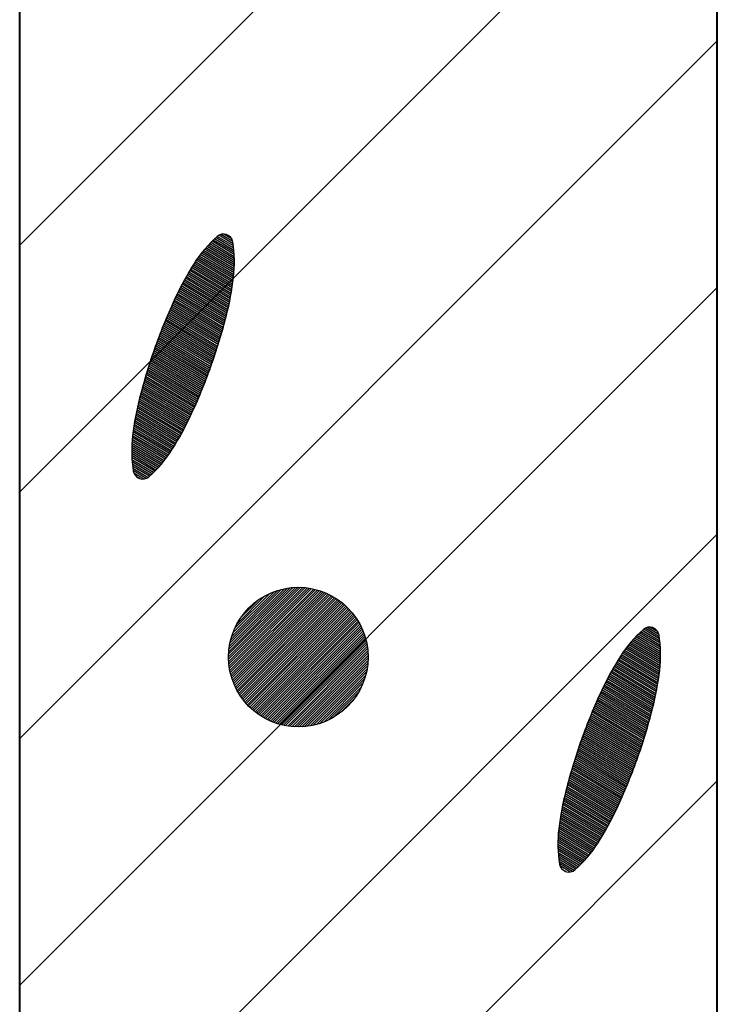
# Model space of a CAD drawing. Header units: millimetres. Extents: x -3143211 to -2549809, y 1060331 to 1341741.
# Tile 67 of 131: x -3019046 to -3018326, y 1100731 to 1101747. Entities that reach past the tile are written whole.
import ezdxf

# ---------------------------------------------------------------- set-up
doc = ezdxf.new("R2010")
doc.units = ezdxf.units.MM
doc.layers.add('8', color=2, linetype='Continuous')

msp = doc.modelspace()

# ---------------------------------------------------------------- linework, layer by layer
at = {"lineweight": 40}
for p, q in [((-3018326.40657, 1099779.09826), (-3018326.40657, 1107123.09826)), ((-3019046.40657, 1099779.09826), (-3019046.40657, 1104545.53908))]:
    msp.add_line(p, q, dxfattribs=at)
at = {"color": 188}
for p, q in [((-3019046.40657, 1101514.00299), (-3018326.40657, 1102234.00299)), ((-3019046.40657, 1101259.44455), (-3018326.40657, 1101979.44455)), ((-3019046.40657, 1101004.88611), (-3018326.40657, 1101724.88611)), ((-3018825.58511, 1101510.92441), (-3018843.84313, 1101521.87217)), ((-3018825.85845, 1101513.18709), (-3018842.43651, 1101523.12753)), ((-3018826.17572, 1101515.47612), (-3018840.8034, 1101524.24708)), ((-3018826.55824, 1101517.80427), (-3018838.71301, 1101525.09244)), ((-3018827.62897, 1101520.54508), (-3018835.79097, 1101525.43912)), ((-3018824.79812, 1101493.66224), (-3018854.23299, 1101511.31179)), ((-3018824.77217, 1101495.74546), (-3018853.01433, 1101512.67985)), ((-3018824.77955, 1101497.84868), (-3018851.77322, 1101514.03445)), ((-3018824.82127, 1101499.97247), (-3018850.50947, 1101515.37547)), ((-3018824.89837, 1101502.11749), (-3018849.22287, 1101516.70279)), ((-3018825.01201, 1101504.28442), (-3018847.91319, 1101518.01628)), ((-3018825.16343, 1101506.47399), (-3018846.58018, 1101519.31577)), ((-3018825.35397, 1101508.68703), (-3018845.22359, 1101520.60113)), ((-3018825.84122, 1101479.5962), (-3018862.14816, 1101501.36634)), ((-3018825.60705, 1101481.55458), (-3018861.08247, 1101502.82612)), ((-3018825.39817, 1101483.52811), (-3018859.99528, 1101504.27301)), ((-3018825.21801, 1101485.51887), (-3018858.88648, 1101505.70695)), ((-3018825.06721, 1101487.52724), (-3018857.75598, 1101507.12787)), ((-3018824.94647, 1101489.55362), (-3018856.60366, 1101508.53571)), ((-3018824.85651, 1101491.59846), (-3018855.42938, 1101509.93038)), ((-3018827.8155, 1101466.08851), (-3018869.06269, 1101490.82089)), ((-3018827.49919, 1101467.99764), (-3018868.11662, 1101492.3524)), ((-3018827.19416, 1101469.91352), (-3018867.16151, 1101493.87849)), ((-3018826.90048, 1101471.83621), (-3018866.1973, 1101495.39912)), ((-3018826.61826, 1101473.76577), (-3018865.21695, 1101496.91007)), ((-3018826.34758, 1101475.70225), (-3018864.21534, 1101498.40828)), ((-3018826.08854, 1101477.64571), (-3018863.19243, 1101499.89371)), ((-3018829.94561, 1101454.77305), (-3018874.54924, 1101481.51799)), ((-3018829.56333, 1101456.64261), (-3018873.65742, 1101483.08203)), ((-3018829.19185, 1101458.51865), (-3018872.75656, 1101484.64065)), ((-3018828.83126, 1101460.40122), (-3018871.84665, 1101486.19384)), ((-3018828.48161, 1101462.29035), (-3018870.9277, 1101487.74161)), ((-3018828.143, 1101464.1861), (-3018869.99972, 1101489.28396)), ((-3019046.40657, 1100750.32767), (-3018326.40657, 1101470.32767)), ((-3018832.91849, 1101441.86413), (-3018880.5383, 1101470.41762)), ((-3018832.46243, 1101443.68946), (-3018879.70995, 1101472.01971)), ((-3018832.01672, 1101445.52099), (-3018878.87251, 1101473.61636)), ((-3018831.58143, 1101447.35876), (-3018878.02598, 1101475.20755)), ((-3018831.1566, 1101449.20282), (-3018877.17039, 1101476.79331)), ((-3018830.74232, 1101451.05319), (-3018876.30573, 1101478.37364)), ((-3018830.33863, 1101452.90992), (-3018875.43201, 1101479.94853)), ((-3018835.78826, 1101430.99217), (-3018885.31692, 1101460.69024)), ((-3018835.29658, 1101432.79614), (-3018884.54335, 1101462.32518)), ((-3018834.81023, 1101434.60331), (-3018883.76061, 1101463.95462)), ((-3018834.32923, 1101436.41367), (-3018882.96872, 1101465.57858)), ((-3018833.85357, 1101438.22725), (-3018882.1677, 1101467.19706)), ((-3018833.38329, 1101440.04405), (-3018881.35756, 1101468.81007)), ((-3018838.84938, 1101420.23495), (-3018889.83728, 1101450.80799)), ((-3018838.32604, 1101422.01994), (-3018889.096, 1101452.4623)), ((-3018837.80794, 1101423.80806), (-3018888.34989, 1101454.1137)), ((-3018837.2951, 1101425.59934), (-3018887.59893, 1101455.7622)), ((-3018836.78753, 1101427.39378), (-3018886.84313, 1101457.4078)), ((-3018836.28525, 1101429.19139), (-3018886.08251, 1101459.05051)), ((-3018842.09882, 1101409.59065), (-3018894.18287, 1101440.82096)), ((-3018841.54428, 1101411.35693), (-3018893.47078, 1101442.49277)), ((-3018840.99492, 1101413.12631), (-3018892.75382, 1101444.16165)), ((-3018840.45073, 1101414.89879), (-3018892.03198, 1101445.82761)), ((-3018839.91174, 1101416.67439), (-3018891.30527, 1101447.49065)), ((-3018839.37795, 1101418.45311), (-3018890.5737, 1101449.15078)), ((-3018845.53393, 1101399.05768), (-3018898.35257, 1101430.72846)), ((-3018844.94863, 1101400.80551), (-3018897.66989, 1101432.4179)), ((-3018844.36842, 1101402.5564), (-3018896.9823, 1101434.1044)), ((-3018843.79332, 1101404.31035), (-3018896.2898, 1101435.78795)), ((-3018843.22335, 1101406.06737), (-3018895.59238, 1101437.46855)), ((-3018842.65851, 1101407.82747), (-3018894.89007, 1101439.14622)), ((-3018849.15232, 1101388.63461), (-3018902.34489, 1101420.5296)), ((-3018848.53662, 1101390.36421), (-3018901.69189, 1101422.23684)), ((-3018847.92597, 1101392.09684), (-3018901.03392, 1101423.9411)), ((-3018847.32036, 1101393.83249), (-3018900.371, 1101425.64238)), ((-3018846.71981, 1101395.57118), (-3018899.70313, 1101427.3407)), ((-3018846.12433, 1101397.31291), (-3018899.03032, 1101429.03606)), ((-3018852.95183, 1101378.32014), (-3018906.15815, 1101410.22337)), ((-3018852.30609, 1101380.03172), (-3018905.53512, 1101411.94858)), ((-3018851.66533, 1101381.7463), (-3018904.90707, 1101413.67078)), ((-3018851.02956, 1101383.46387), (-3018904.27402, 1101415.38998)), ((-3018850.3988, 1101385.18444), (-3018903.63596, 1101417.10617)), ((-3018849.77305, 1101386.90802), (-3018902.99292, 1101418.81938)), ((-3018856.93054, 1101368.11311), (-3018909.79045, 1101399.80864)), ((-3018856.25505, 1101369.80687), (-3018909.19772, 1101401.55201)), ((-3018855.5845, 1101371.50358), (-3018908.59992, 1101403.29235)), ((-3018854.9189, 1101373.20326), (-3018907.99705, 1101405.02965)), ((-3018854.25824, 1101374.90591), (-3018907.38912, 1101406.76391)), ((-3018853.60255, 1101376.61153), (-3018906.77616, 1101408.49515)), ((-3018861.08674, 1101358.01252), (-3018913.23964, 1101389.28411)), ((-3018860.38178, 1101359.6886), (-3018912.67759, 1101391.04588)), ((-3018859.68172, 1101361.36762), (-3018912.11039, 1101392.80457)), ((-3018858.98655, 1101363.04957), (-3018911.53807, 1101394.56018)), ((-3018858.2963, 1101364.73447), (-3018910.96063, 1101396.31273)), ((-3018857.61096, 1101366.42232), (-3018910.37809, 1101398.06221)), ((-3018864.68475, 1101349.67601), (-3018915.97239, 1101380.42878)), ((-3018863.95541, 1101351.33747), (-3018915.43621, 1101382.20607)), ((-3018863.23093, 1101353.00185), (-3018914.89484, 1101383.98024)), ((-3018862.51132, 1101354.66915), (-3018914.34828, 1101385.75129)), ((-3018861.79659, 1101356.33937), (-3018913.79654, 1101387.51925)), ((-3018869.16263, 1101339.7683), (-3018919.07954, 1101369.69916)), ((-3018868.40422, 1101341.41233), (-3018918.57483, 1101371.49531)), ((-3018867.65064, 1101343.05926), (-3018918.06484, 1101373.2883)), ((-3018866.9019, 1101344.70909), (-3018917.54959, 1101375.07814)), ((-3018866.158, 1101346.36182), (-3018917.02909, 1101376.86482)), ((-3018865.41895, 1101348.01746), (-3018916.50335, 1101378.64837)), ((-3018873.86436, 1101329.99481), (-3018921.99617, 1101358.8553)), ((-3018873.05839, 1101331.61033), (-3018921.52342, 1101360.67062)), ((-3018872.26156, 1101333.23132), (-3018921.04532, 1101362.48273)), ((-3018871.47386, 1101334.85779), (-3018920.56186, 1101364.29162)), ((-3018870.69532, 1101336.48975), (-3018920.07307, 1101366.09732)), ((-3018869.92587, 1101338.12716), (-3018919.57895, 1101367.89983)), ((-3018878.03071, 1101321.99908), (-3018924.24433, 1101349.7094)), ((-3018877.17927, 1101323.58733), (-3018923.8147, 1101351.55057)), ((-3018876.3369, 1101325.18103), (-3018923.37462, 1101353.38548)), ((-3018875.50363, 1101326.78017), (-3018922.92416, 1101355.21417)), ((-3018874.67944, 1101328.38476), (-3018922.46354, 1101357.03676)), ((-3018883.32956, 1101312.58364), (-3018926.59916, 1101338.52868)), ((-3018882.42379, 1101314.13931), (-3018926.23357, 1101340.40825)), ((-3018881.52707, 1101315.70041), (-3018925.85713, 1101342.28132)), ((-3018880.6394, 1101317.26694), (-3018925.46992, 1101344.14793)), ((-3018879.76078, 1101318.83889), (-3018925.072, 1101346.00812)), ((-3018878.89121, 1101320.41627), (-3018924.66345, 1101347.86193)), ((-3018887.99399, 1101304.88657), (-3018928.26177, 1101329.03168)), ((-3018887.04302, 1101306.41514), (-3018927.95156, 1101330.94446)), ((-3018886.10109, 1101307.94913), (-3018927.63011, 1101332.8505)), ((-3018885.16821, 1101309.48855), (-3018927.29751, 1101334.74985)), ((-3018884.24436, 1101311.03338), (-3018926.95383, 1101336.64256)), ((-3018892.96494, 1101297.37329), (-3018929.64121, 1101319.36489)), ((-3018891.93047, 1101298.8518), (-3018929.38851, 1101321.31215)), ((-3018890.91733, 1101300.34309), (-3018929.12412, 1101323.2524)), ((-3018889.92546, 1101301.84714), (-3018928.84814, 1101325.18571)), ((-3018888.954, 1101303.36342), (-3018928.56066, 1101327.11211)), ((-3018898.45986, 1101290.1742), (-3018930.59628, 1101309.44364)), ((-3018897.31756, 1101291.58804), (-3018930.46167, 1101311.46171)), ((-3018896.19702, 1101293.01494), (-3018930.29734, 1101313.46196)), ((-3018895.09813, 1101294.45482), (-3018930.10394, 1101315.44478)), ((-3018894.0208, 1101295.90762), (-3018929.88213, 1101317.41056)), ((-3018903.24954, 1101284.65101), (-3018930.82234, 1101301.18404)), ((-3018902.01874, 1101286.0118), (-3018930.81433, 1101303.27802)), ((-3018904.50289, 1101283.30375), (-3018930.79648, 1101299.06975)), ((-3018900.81031, 1101287.38599), (-3018930.7734, 1101305.35227)), ((-3018899.62407, 1101288.77349), (-3018930.70044, 1101307.40731)), ((-3018905.77899, 1101281.97014), (-3018930.73573, 1101296.93454)), ((-3018907.07806, 1101280.65029), (-3018930.63899, 1101294.77775)), ((-3018908.40035, 1101279.34437), (-3018930.50504, 1101292.59865)), ((-3018909.74609, 1101278.05251), (-3018930.3326, 1101290.39646)), ((-3018911.11558, 1101276.77489), (-3018930.12025, 1101288.17035)), ((-3018912.5091, 1101275.51168), (-3018929.86646, 1101285.91939)), ((-3018913.99535, 1101274.30407), (-3018929.56955, 1101283.64257)), ((-3018915.8535, 1101273.31946), (-3018929.22769, 1101281.3388)), ((-3018918.30847, 1101272.6927), (-3018928.61182, 1101278.87074)), ((-3018922.46809, 1101273.08809), (-3018926.3035, 1101275.38785)), ((-3019046.40657, 1100495.76923), (-3018326.40657, 1101215.76923)), ((-3018830.83207, 1101089.15654), (-3018759.04915, 1101160.93947)), ((-3018830.79589, 1101086.64714), (-3018756.53975, 1101160.90328)), ((-3018830.77726, 1101091.75694), (-3018761.64954, 1101160.88466)), ((-3018830.67753, 1101084.21992), (-3018754.11252, 1101160.78493)), ((-3018830.62053, 1101094.45926), (-3018764.35186, 1101160.72792)), ((-3018830.48423, 1101081.86764), (-3018751.76024, 1101160.59162)), ((-3018830.34803, 1101097.27734), (-3018767.16994, 1101160.45542)), ((-3018830.22199, 1101079.58428), (-3018749.47689, 1101160.32939)), ((-3018829.94183, 1101100.22912), (-3018770.12173, 1101160.04922)), ((-3018829.89589, 1101077.3648), (-3018747.25741, 1101160.00328)), ((-3018829.51021, 1101075.2049), (-3018745.09751, 1101159.6176)), ((-3018829.37795, 1101103.33859), (-3018773.23119, 1101159.48535)), ((-3018829.06864, 1101073.10089), (-3018742.99349, 1101159.17603)), ((-3018828.62306, 1101106.63907), (-3018776.53167, 1101158.73045)), ((-3018828.57435, 1101071.04959), (-3018740.94219, 1101158.68175)), ((-3018828.03013, 1101069.04823), (-3018738.94083, 1101158.13752)), ((-3018827.62833, 1101110.17938), (-3018780.07198, 1101157.73573)), ((-3018827.43837, 1101067.0944), (-3018736.98701, 1101157.54576)), ((-3018826.80119, 1101065.18599), (-3018735.0786, 1101156.90859)), ((-3018826.31693, 1101114.03636), (-3018783.92896, 1101156.42433)), ((-3018826.12047, 1101063.32113), (-3018733.21374, 1101156.22786)), ((-3018825.39784, 1101061.49818), (-3018731.39078, 1101155.50523)), ((-3018824.63476, 1101059.71567), (-3018729.60828, 1101154.74216)), ((-3018824.55417, 1101118.34471), (-3018788.23731, 1101154.66157)), ((-3018823.83252, 1101057.97233), (-3018727.86493, 1101153.93992)), ((-3018822.99227, 1101056.267), (-3018726.1596, 1101153.09966)), ((-3018822.115, 1101054.59868), (-3018724.49128, 1101152.2224)), ((-3018822.05714, 1101123.38732), (-3018793.27992, 1101152.16454)), ((-3018821.20162, 1101052.96647), (-3018722.85908, 1101151.30902)), ((-3018820.25292, 1101051.36959), (-3018721.2622, 1101150.36031)), ((-3018819.26957, 1101049.80735), (-3018719.69996, 1101149.37697)), ((-3018818.25219, 1101048.27915), (-3018718.17175, 1101148.35959)), ((-3018817.94663, 1101130.04341), (-3018799.93601, 1101148.05403)), ((-3018817.2013, 1101046.78446), (-3018716.67707, 1101147.30869)), ((-3018816.11732, 1101045.32285), (-3018715.21546, 1101146.22472)), ((-3018815.00064, 1101043.89395), (-3018713.78655, 1101145.10804)), ((-3018813.85156, 1101042.49745), (-3018712.39005, 1101143.95896)), ((-3018812.67031, 1101041.13311), (-3018711.02571, 1101142.77771)), ((-3018811.45707, 1101039.80077), (-3018709.69337, 1101141.56447)), ((-3018810.21195, 1101038.50031), (-3018708.39291, 1101140.31934)), ((-3018808.935, 1101037.23167), (-3018707.12428, 1101139.04239)), ((-3018807.62621, 1101035.99488), (-3018705.88748, 1101137.7336)), ((-3018806.28551, 1101034.78999), (-3018704.68259, 1101136.39291)), ((-3018804.91279, 1101033.61713), (-3018703.50973, 1101135.02018)), ((-3018803.50784, 1101032.47649), (-3018702.36909, 1101133.61524)), ((-3018802.07042, 1101031.36833), (-3018701.26093, 1101132.17781)), ((-3018800.6002, 1101030.29296), (-3018700.18557, 1101130.70759)), ((-3018799.0968, 1101029.25078), (-3018699.14339, 1101129.20419)), ((-3018797.55975, 1101028.24225), (-3018698.13485, 1101127.66714)), ((-3018795.98851, 1101027.2679), (-3018697.1605, 1101126.09591)), ((-3018794.38247, 1101026.32835), (-3018696.22096, 1101124.48987)), ((-3018792.7409, 1101025.42434), (-3018695.31694, 1101122.8483)), ((-3018791.063, 1101024.55666), (-3018694.44926, 1101121.17039)), ((-3018789.34783, 1101023.72624), (-3018693.61884, 1101119.45523)), ((-3018787.59437, 1101022.93412), (-3018692.82672, 1101117.70176)), ((-3018785.80142, 1101022.18148), (-3018692.07409, 1101115.90881)), ((-3018385.48949, 1101103.15116), (-3018405.35911, 1101115.06525)), ((-3018385.72063, 1101105.38854), (-3018403.97865, 1101116.33629)), ((-3018385.99397, 1101107.65122), (-3018402.57203, 1101117.59165)), ((-3018386.31124, 1101109.94024), (-3018400.93892, 1101118.7112)), ((-3018386.69376, 1101112.26839), (-3018398.84853, 1101119.55656)), ((-3018387.76449, 1101115.0092), (-3018395.92649, 1101119.90325)), ((-3018783.96766, 1101021.46966), (-3018691.36227, 1101114.07505)), ((-3018782.09158, 1101020.80015), (-3018690.69276, 1101112.19897)), ((-3018780.17149, 1101020.17466), (-3018690.06727, 1101110.27888)), ((-3018778.20545, 1101019.59511), (-3018689.48772, 1101108.31285)), ((-3018776.19128, 1101019.0637), (-3018688.9563, 1101106.29868)), ((-3018384.99202, 1101086.06259), (-3018415.56489, 1101104.3945)), ((-3018384.93364, 1101088.12637), (-3018414.3685, 1101105.77591)), ((-3018384.90768, 1101090.20959), (-3018413.14984, 1101107.14397)), ((-3018384.91507, 1101092.3128), (-3018411.90874, 1101108.49857)), ((-3018384.95678, 1101094.4366), (-3018410.64499, 1101109.83959)), ((-3018385.03389, 1101096.58161), (-3018409.35839, 1101111.16692)), ((-3018385.14752, 1101098.74854), (-3018408.04871, 1101112.4804)), ((-3018385.29894, 1101100.93812), (-3018406.7157, 1101113.7799)), ((-3018774.12648, 1101018.58291), (-3018688.47552, 1101104.23388)), ((-3018772.00819, 1101018.15563), (-3018688.04823, 1101102.11558)), ((-3018769.83309, 1101017.78514), (-3018687.67774, 1101099.94048)), ((-3018767.59735, 1101017.47529), (-3018687.36789, 1101097.70475)), ((-3018765.2965, 1101017.23055), (-3018687.12316, 1101095.4039)), ((-3018386.22405, 1101072.10983), (-3018423.32795, 1101094.35784)), ((-3018385.97674, 1101074.06033), (-3018422.28368, 1101095.83047)), ((-3018385.74257, 1101076.0187), (-3018421.21799, 1101097.29025)), ((-3018385.53369, 1101077.99224), (-3018420.13079, 1101098.73713)), ((-3018385.35353, 1101079.983), (-3018419.022, 1101100.17107)), ((-3018385.20273, 1101081.99136), (-3018417.8915, 1101101.59199)), ((-3018385.08198, 1101084.01774), (-3018416.73918, 1101102.99983)), ((-3018762.92525, 1101017.05622), (-3018686.94882, 1101093.03265)), ((-3018760.4773, 1101016.95859), (-3018686.85119, 1101090.5847)), ((-3018757.94504, 1101016.94526), (-3018686.83787, 1101088.05244)), ((-3018755.31916, 1101017.02556), (-3018686.91816, 1101085.42656)), ((-3018387.95102, 1101060.55264), (-3018429.19821, 1101085.28501)), ((-3018387.63471, 1101062.46176), (-3018428.25214, 1101086.81652)), ((-3018387.32967, 1101064.37764), (-3018427.29702, 1101088.34261)), ((-3018387.036, 1101066.30034), (-3018426.33282, 1101089.86324)), ((-3018386.75378, 1101068.2299), (-3018425.35247, 1101091.3742)), ((-3018386.4831, 1101070.16638), (-3018424.35086, 1101092.8724)), ((-3018752.58805, 1101017.21108), (-3018687.10369, 1101082.69545)), ((-3018749.73695, 1101017.5166), (-3018687.4092, 1101079.84435)), ((-3018746.74657, 1101017.9614), (-3018687.854, 1101076.85396)), ((-3018390.47415, 1101047.37404), (-3018435.56753, 1101074.41265)), ((-3018390.08113, 1101049.23717), (-3018434.68476, 1101075.98212)), ((-3018389.69885, 1101051.10673), (-3018433.79294, 1101077.54615)), ((-3018389.32737, 1101052.98278), (-3018432.89207, 1101079.10477)), ((-3018388.96677, 1101054.86534), (-3018431.98217, 1101080.65796)), ((-3018388.61713, 1101056.75448), (-3018431.06322, 1101082.20573)), ((-3018388.27852, 1101058.65023), (-3018430.13523, 1101083.74808)), ((-3018743.59088, 1101018.57151), (-3018688.46411, 1101073.69827)), ((-3018740.23325, 1101019.38355), (-3018689.27615, 1101070.34065)), ((-3018736.61917, 1101020.45204), (-3018690.34464, 1101066.72657)), ((-3018393.05401, 1101036.32825), (-3018440.67382, 1101064.88174)), ((-3018392.59795, 1101038.15358), (-3018439.84547, 1101066.48384)), ((-3018392.15224, 1101039.98511), (-3018439.00802, 1101068.08048)), ((-3018391.71694, 1101041.82289), (-3018438.1615, 1101069.67168)), ((-3018391.29212, 1101043.66694), (-3018437.30591, 1101071.25744)), ((-3018390.87783, 1101045.51731), (-3018436.44125, 1101072.83776)), ((-3018732.66076, 1101021.86487), (-3018691.75748, 1101062.76815)), ((-3018728.19802, 1101023.78203), (-3018693.67463, 1101058.30541)), ((-3018395.92378, 1101025.4563), (-3018445.45244, 1101055.15436)), ((-3018395.4321, 1101027.26027), (-3018444.67886, 1101056.7893)), ((-3018394.94575, 1101029.06743), (-3018443.89613, 1101058.41874)), ((-3018394.46474, 1101030.8778), (-3018443.10424, 1101060.0427)), ((-3018393.98909, 1101032.69137), (-3018442.30322, 1101061.66118)), ((-3018393.51881, 1101034.50817), (-3018441.49307, 1101063.27419)), ((-3018722.87045, 1101026.56402), (-3018696.45662, 1101052.97784)), ((-3018715.29284, 1101031.59603), (-3018701.48864, 1101045.40024)), ((-3018399.51347, 1101012.91723), (-3018450.70922, 1101043.6149)), ((-3018398.98489, 1101014.69908), (-3018449.9728, 1101045.27212)), ((-3018398.46155, 1101016.48406), (-3018449.23152, 1101046.92642)), ((-3018397.94346, 1101018.27219), (-3018448.4854, 1101048.57783)), ((-3018397.43062, 1101020.06346), (-3018447.73444, 1101050.22633)), ((-3018396.92305, 1101021.8579), (-3018446.97865, 1101051.87193)), ((-3018396.42076, 1101023.65551), (-3018446.21803, 1101053.51463)), ((-3018402.79403, 1101002.29159), (-3018455.02559, 1101033.61035)), ((-3018402.23434, 1101004.05478), (-3018454.31839, 1101035.28508)), ((-3018401.6798, 1101005.82105), (-3018453.6063, 1101036.95689)), ((-3018401.13043, 1101007.59043), (-3018452.88934, 1101038.62577)), ((-3018400.58625, 1101009.36291), (-3018452.1675, 1101040.29173)), ((-3018400.04725, 1101011.13851), (-3018451.44079, 1101041.95478)), ((-3018406.25985, 1100991.77703), (-3018459.16583, 1101023.50018)), ((-3018405.66945, 1100993.52181), (-3018458.48809, 1101025.19258)), ((-3018405.08414, 1100995.26963), (-3018457.80541, 1101026.88203)), ((-3018404.50394, 1100997.02052), (-3018457.11782, 1101028.56852)), ((-3018403.92884, 1100998.77447), (-3018456.42531, 1101030.25207)), ((-3018403.35887, 1101000.53149), (-3018455.7279, 1101031.93268)), ((-3018409.90857, 1100981.37214), (-3018463.12843, 1101013.2835)), ((-3018409.28784, 1100983.09873), (-3018462.48041, 1101014.99372)), ((-3018408.67214, 1100984.82834), (-3018461.82741, 1101016.70096)), ((-3018408.06148, 1100986.56096), (-3018461.16944, 1101018.40522)), ((-3018407.45588, 1100988.29662), (-3018460.50652, 1101020.10651)), ((-3018406.85533, 1100990.0353), (-3018459.83865, 1101021.80483)), ((-3018413.73807, 1100971.07566), (-3018466.91167, 1101002.95927)), ((-3018413.08735, 1100972.78426), (-3018466.29367, 1101004.6875)), ((-3018412.4416, 1100974.49585), (-3018465.67064, 1101006.4127)), ((-3018411.80084, 1100976.21042), (-3018465.04259, 1101008.1349)), ((-3018411.16508, 1100977.928), (-3018464.40953, 1101009.8541)), ((-3018410.53432, 1100979.64857), (-3018463.77148, 1101011.5703)), ((-3018417.06606, 1100962.57724), (-3018469.92596, 1100994.27276)), ((-3018416.39057, 1100964.27099), (-3018469.33324, 1100996.01614)), ((-3018415.72002, 1100965.9677), (-3018468.73543, 1100997.75647)), ((-3018415.05441, 1100967.66738), (-3018468.13256, 1100999.49377)), ((-3018414.39376, 1100969.37003), (-3018467.52464, 1101001.22803)), ((-3018421.22226, 1100952.47664), (-3018473.37516, 1100983.74823)), ((-3018420.5173, 1100954.15272), (-3018472.8131, 1100985.51)), ((-3018419.81723, 1100955.83174), (-3018472.24591, 1100987.26869)), ((-3018419.12207, 1100957.5137), (-3018471.67359, 1100989.02431)), ((-3018418.43181, 1100959.19859), (-3018471.09615, 1100990.77685)), ((-3018417.74647, 1100960.88644), (-3018470.51361, 1100992.52633)), ((-3018425.55447, 1100942.48158), (-3018476.63887, 1100973.11249)), ((-3018424.82027, 1100944.14013), (-3018476.10791, 1100974.8929)), ((-3018424.09093, 1100945.80159), (-3018475.57173, 1100976.67019)), ((-3018423.36645, 1100947.46597), (-3018475.03036, 1100978.44436)), ((-3018422.64684, 1100949.13327), (-3018474.48379, 1100980.21542)), ((-3018421.93211, 1100950.80349), (-3018473.93206, 1100981.98337)), ((-3018430.06138, 1100932.59128), (-3018479.71447, 1100962.36395)), ((-3018429.29815, 1100934.23242), (-3018479.21505, 1100964.16328)), ((-3018428.53974, 1100935.87645), (-3018478.71035, 1100965.95944)), ((-3018427.78616, 1100937.52338), (-3018478.20036, 1100967.75243)), ((-3018427.03742, 1100939.17321), (-3018477.68511, 1100969.54226)), ((-3018426.29352, 1100940.82594), (-3018477.16461, 1100971.32895)), ((-3019046.40657, 1100241.21078), (-3018326.40657, 1100961.21078)), ((-3018433.99988, 1100924.45893), (-3018482.13169, 1100953.31942)), ((-3018433.19391, 1100926.07445), (-3018481.65894, 1100955.13474)), ((-3018432.39707, 1100927.69544), (-3018481.18083, 1100956.94685)), ((-3018431.60938, 1100929.32191), (-3018480.69738, 1100958.75575)), ((-3018430.83084, 1100930.95387), (-3018480.20858, 1100960.56144)), ((-3018439.02673, 1100914.88039), (-3018484.79897, 1100942.32605)), ((-3018438.16622, 1100916.46321), (-3018484.37984, 1100944.17352)), ((-3018437.31478, 1100918.05146), (-3018483.95021, 1100946.0147)), ((-3018436.47242, 1100919.64515), (-3018483.51014, 1100947.84961)), ((-3018435.63914, 1100921.24429), (-3018483.05968, 1100949.67829)), ((-3018434.81496, 1100922.84888), (-3018482.59905, 1100951.50088)), ((-3018443.46507, 1100907.04776), (-3018486.73467, 1100932.9928)), ((-3018442.55931, 1100908.60344), (-3018486.36908, 1100934.87237)), ((-3018441.66259, 1100910.16454), (-3018485.99265, 1100936.74544)), ((-3018440.77492, 1100911.73106), (-3018485.60543, 1100938.61205)), ((-3018439.8963, 1100913.30301), (-3018485.20752, 1100940.47224)), ((-3018449.08952, 1100897.82754), (-3018488.69617, 1100921.57624)), ((-3018448.1295, 1100899.35069), (-3018488.39728, 1100923.4958)), ((-3018447.17853, 1100900.87926), (-3018488.08707, 1100925.40858)), ((-3018446.23661, 1100902.41325), (-3018487.76562, 1100927.31462)), ((-3018445.30372, 1100903.95267), (-3018487.43302, 1100929.21397)), ((-3018444.37988, 1100905.4975), (-3018487.08935, 1100931.10668)), ((-3018454.15632, 1100890.37174), (-3018490.01765, 1100911.87468)), ((-3018453.10046, 1100891.83742), (-3018489.77673, 1100913.82901)), ((-3018452.06599, 1100893.31592), (-3018489.52403, 1100915.77627)), ((-3018451.05284, 1100894.80721), (-3018489.25964, 1100917.71653)), ((-3018450.06098, 1100896.31126), (-3018488.98366, 1100919.64983)), ((-3018459.75958, 1100883.23761), (-3018490.83596, 1100901.87143)), ((-3018458.59538, 1100884.63832), (-3018490.7318, 1100903.90776)), ((-3018457.45307, 1100886.05217), (-3018490.59719, 1100905.92583)), ((-3018456.33253, 1100887.47906), (-3018490.43286, 1100907.92608)), ((-3018455.23365, 1100888.91894), (-3018490.23946, 1100909.9089)), ((-3018463.38505, 1100879.11514), (-3018490.95785, 1100895.64816)), ((-3018462.15426, 1100880.47592), (-3018490.94984, 1100897.74215)), ((-3018464.6384, 1100877.76788), (-3018490.932, 1100893.53388)), ((-3018460.94582, 1100881.85011), (-3018490.90892, 1100899.81639)), ((-3018465.9145, 1100876.43426), (-3018490.87125, 1100891.39867)), ((-3018467.21358, 1100875.11442), (-3018490.7745, 1100889.24187)), ((-3018468.53586, 1100873.80849), (-3018490.64056, 1100887.06277)), ((-3018469.88161, 1100872.51664), (-3018490.46812, 1100884.86059)), ((-3018471.2511, 1100871.23902), (-3018490.25577, 1100882.63447)), ((-3018472.64462, 1100869.9758), (-3018490.00198, 1100880.38351)), ((-3018474.13087, 1100868.76819), (-3018489.70507, 1100878.1067)), ((-3018475.98902, 1100867.78358), (-3018489.36321, 1100875.80293)), ((-3018478.44398, 1100867.15683), (-3018488.74734, 1100873.33486)), ((-3018482.60361, 1100867.55221), (-3018486.43902, 1100869.85197))]:
    msp.add_line(p, q, dxfattribs=at)
at = {"layer": '8', "color": 188}
msp.add_circle((-3018758.8324, 1101088.93979), 72, dxfattribs=at)
for centre, radius, start, end in [((-3018755.75263, 1101424.81286), 131.0742, 131.49688885, 147.48478058), ((-3018836.11133, 1101515.65178), 9.79258, 70.33034797, 131.49688885), ((-3018836.11133, 1101515.65178), 9.79258, 9.16380704, 70.33034797), ((-3018955.84503, 1101496.33676), 131.0742, 353.17591533, 9.16380704), ((-3018607.08184, 1101330.04359), 307.38137, 147.48478058, 154.93456893), ((-3019130.90318, 1101517.28582), 307.38137, 345.72612698, 353.17591533), ((-3018355.1072, 1101212.19538), 585.55293, 154.93456893, 160.33034795), ((-3019400.4871, 1101585.871), 585.55293, 340.33034795, 345.72612698), ((-3018355.1072, 1101212.19538), 585.55293, 160.33034795, 165.72612698), ((-3019400.4871, 1101585.871), 585.55293, 334.93456893, 340.33034795), ((-3018624.69112, 1101280.78056), 307.38137, 165.72612698, 173.17591533), ((-3019148.51247, 1101468.02279), 307.38137, 327.48478058, 334.93456893), ((-3018799.74927, 1101301.72962), 131.0742, 173.17591533, 189.16380704), ((-3018999.84168, 1101373.25352), 131.0742, 311.49688885, 327.48478058), ((-3018919.48298, 1101282.4146), 9.79258, 189.16380704, 250.33034797), ((-3018919.48298, 1101282.4146), 9.79258, 250.33034797, 311.49688885), ((-3018315.88815, 1101019.27698), 131.0742, 131.49688885, 147.48478058), ((-3018396.24684, 1101110.11591), 9.79258, 70.33034797, 131.49688885), ((-3018396.24684, 1101110.11591), 9.79258, 9.16380704, 70.33034797), ((-3018515.98055, 1101090.80089), 131.0742, 353.17591533, 9.16380704), ((-3018167.21735, 1100924.50771), 307.38137, 147.48478058, 154.93456893), ((-3018691.0387, 1101111.74994), 307.38137, 345.72612698, 353.17591533), ((-3017915.24272, 1100806.6595), 585.55293, 154.93456893, 160.33034795), ((-3018960.62262, 1101180.33512), 585.55293, 340.33034795, 345.72612698), ((-3017915.24272, 1100806.6595), 585.55293, 160.33034795, 165.72612698), ((-3018960.62262, 1101180.33512), 585.55293, 334.93456893, 340.33034795), ((-3018184.82664, 1100875.24468), 307.38137, 165.72612698, 173.17591533), ((-3018708.64799, 1101062.48691), 307.38137, 327.48478058, 334.93456893), ((-3018359.88479, 1100896.19374), 131.0742, 173.17591533, 189.16380704), ((-3018559.97719, 1100967.71764), 131.0742, 311.49688885, 327.48478058), ((-3018479.6185, 1100876.87872), 9.79258, 189.16380704, 250.33034797), ((-3018479.6185, 1100876.87872), 9.79258, 250.33034797, 311.49688885)]:
    msp.add_arc(centre, radius, start, end, dxfattribs=at)

doc.saveas('drawing.dxf')
